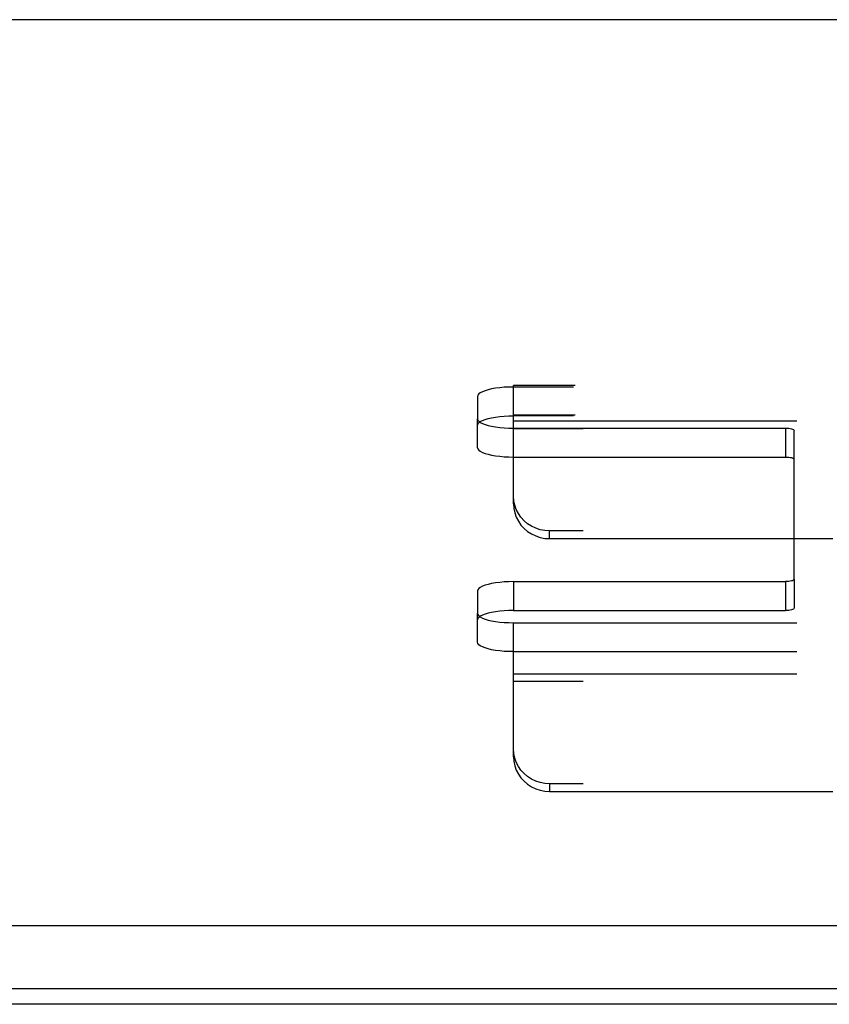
# Model space of a CAD drawing. Header units: inches. Extents: x 0 to 179, y 0 to 116.
# Tile 180 of 234: x 74.56 to 77.38, y 81.13 to 84.55. Entities that reach past the tile are written whole.
import ezdxf

# ---------------------------------------------------------------- set-up
doc = ezdxf.new("R2010")
doc.units = ezdxf.units.IN
doc.header["$LTSCALE"] = 9.842105
doc.header["$MEASUREMENT"] = 0
doc.linetypes.add('HIDDEN', pattern=[0.2, 0.1, -0.1])
doc.layers.get('0').update_dxf_attribs({"linetype": 'CONTINUOUS'})
doc.layers.add('DEFAULT_2', color=8, linetype='HIDDEN')
doc.layers.add('RIGHTHAND_DOOR_ASSEMBLY', color=7, linetype='CONTINUOUS')

msp = doc.modelspace()

# ---------------------------------------------------------------- linework, layer by layer
at = {"color": 7, "linetype": 'Continuous'}
for p, q in [((78.599, 84.5479), (34.79, 84.5479)), ((34.4289, 81.399), (78.9601, 81.399)), ((34.4445, 81.1807), (78.9445, 81.1807))]:
    msp.add_line(p, q, dxfattribs=at)
at = {"layer": 'DEFAULT_2', "color": 8, "linetype": 'HIDDEN'}
for p, q in [((76.278, 83.2711), (76.278, 83.2768)), ((80.429, 83.2768), (76.278, 83.2768)), ((76.153, 83.2387), (76.153, 83.1606)), ((76.278, 82.8648), (76.278, 83.2711)), ((80.4235, 83.2711), (76.278, 83.2711)), ((80.429, 83.1728), (76.278, 83.1728)), ((80.4235, 83.1706), (76.278, 83.1706)), ((76.153, 83.0602), (76.153, 83.1606)), ((76.278, 83.153), (80.4565, 83.153)), ((76.278, 83.1283), (77.223, 83.1283)), ((80.4565, 83.1261), (76.278, 83.1261)), ((77.223, 83.1283), (77.223, 83.0278)), ((77.253, 82.6022), (77.253, 83.1205)), ((76.278, 83.0278), (77.223, 83.0278)), ((76.403, 82.7441), (76.403, 82.771)), ((80.4565, 82.771), (76.403, 82.771)), ((76.403, 82.7441), (80.4565, 82.7441)), ((76.278, 82.5945), (76.278, 82.494)), ((76.278, 82.5945), (77.223, 82.5945)), ((77.223, 82.5945), (77.223, 82.494)), ((77.253, 82.6022), (77.253, 82.5018)), ((76.153, 82.5621), (76.153, 82.484)), ((76.278, 82.494), (77.223, 82.494)), ((76.153, 82.3836), (76.153, 82.484)), ((76.278, 81.9859), (76.278, 82.4517)), ((76.278, 82.4517), (80.4235, 82.4517)), ((76.278, 82.3512), (80.4235, 82.3512)), ((76.278, 82.2741), (80.4565, 82.2741)), ((80.4565, 82.2471), (76.278, 82.2471)), ((76.403, 81.892), (76.403, 81.8651)), ((80.4565, 81.892), (76.403, 81.892)), ((76.403, 81.8651), (80.4565, 81.8651))]:
    msp.add_line(p, q, dxfattribs=at)
for points in [[(76.278, 83.2711), (76.2615, 83.2708), (76.2456, 83.27), (76.2301, 83.2686), (76.2155, 83.2668), (76.2019, 83.2644), (76.1896, 83.2616), (76.1788, 83.2584), (76.1697, 83.2549), (76.1625, 83.2511), (76.1572, 83.2471), (76.1541, 83.243), (76.153, 83.2387)], [(76.153, 83.1383), (76.1541, 83.1425), (76.1572, 83.1467), (76.1625, 83.1507), (76.1697, 83.1545), (76.1788, 83.158), (76.1896, 83.1612), (76.2019, 83.164), (76.2155, 83.1663), (76.2301, 83.1682), (76.2456, 83.1695), (76.2615, 83.1704), (76.278, 83.1706)], [(76.153, 83.1606), (76.1541, 83.1564), (76.1572, 83.1523), (76.1625, 83.1483), (76.1697, 83.1445), (76.1788, 83.141), (76.1896, 83.1378), (76.2019, 83.135), (76.2155, 83.1326), (76.2301, 83.1308), (76.2456, 83.1294), (76.2615, 83.1286), (76.278, 83.1283)], [(77.223, 83.1283), (77.2289, 83.1281), (77.2344, 83.1277), (77.2396, 83.127), (77.2442, 83.126), (77.2479, 83.1248), (77.2507, 83.1235), (77.2523, 83.1221), (77.253, 83.1205)], [(76.153, 83.0602), (76.1541, 83.0559), (76.1572, 83.0518), (76.1625, 83.0478), (76.1697, 83.044), (76.1788, 83.0405), (76.1896, 83.0373), (76.2019, 83.0345), (76.2155, 83.0322), (76.2301, 83.0303), (76.2456, 83.0289), (76.2615, 83.0281), (76.278, 83.0278)], [(77.223, 83.0278), (77.2289, 83.0277), (77.2344, 83.0272), (77.2396, 83.0265), (77.2442, 83.0256), (77.2479, 83.0244), (77.2507, 83.023), (77.2523, 83.0216), (77.253, 83.0201)], [(76.403, 82.771), (76.3865, 82.7721), (76.3706, 82.7751), (76.3551, 82.7802), (76.3405, 82.7872), (76.3269, 82.7959), (76.3146, 82.8064), (76.3038, 82.8182), (76.2947, 82.8314), (76.2875, 82.8455), (76.2822, 82.8605), (76.2791, 82.8758), (76.278, 82.8917)], [(76.278, 82.8648), (76.2791, 82.8489), (76.2822, 82.8336), (76.2875, 82.8186), (76.2947, 82.8044), (76.3038, 82.7913), (76.3146, 82.7794), (76.3269, 82.769), (76.3405, 82.7602), (76.3551, 82.7533), (76.3706, 82.7482), (76.3865, 82.7451), (76.403, 82.7441)], [(76.278, 82.5945), (76.2615, 82.5942), (76.2456, 82.5934), (76.2301, 82.592), (76.2155, 82.5901), (76.2019, 82.5878), (76.1896, 82.585), (76.1788, 82.5818), (76.1697, 82.5783), (76.1625, 82.5745), (76.1572, 82.5705), (76.1541, 82.5664), (76.153, 82.5621)], [(77.253, 82.6022), (77.2523, 82.6007), (77.2507, 82.5993), (77.2479, 82.5979), (77.2442, 82.5968), (77.2396, 82.5958), (77.2344, 82.5951), (77.2289, 82.5946), (77.223, 82.5945)], [(76.278, 82.494), (76.2615, 82.4937), (76.2456, 82.4929), (76.2301, 82.4916), (76.2155, 82.4897), (76.2019, 82.4873), (76.1896, 82.4845), (76.1788, 82.4814), (76.1697, 82.4778), (76.1625, 82.4741), (76.1572, 82.47), (76.1541, 82.4659), (76.153, 82.4617)], [(77.253, 82.5018), (77.2523, 82.5002), (77.2507, 82.4988), (77.2479, 82.4975), (77.2442, 82.4963), (77.2396, 82.4953), (77.2344, 82.4946), (77.2289, 82.4942), (77.223, 82.494)], [(76.153, 82.484), (76.1541, 82.4798), (76.1572, 82.4757), (76.1625, 82.4717), (76.1697, 82.4679), (76.1788, 82.4643), (76.1896, 82.4612), (76.2019, 82.4584), (76.2155, 82.456), (76.2301, 82.4541), (76.2456, 82.4528), (76.2615, 82.452), (76.278, 82.4517)], [(76.278, 82.3512), (76.2615, 82.3515), (76.2456, 82.3523), (76.2301, 82.3537), (76.2155, 82.3556), (76.2019, 82.3579), (76.1896, 82.3607), (76.1788, 82.3639), (76.1697, 82.3674), (76.1625, 82.3712), (76.1572, 82.3752), (76.1541, 82.3793), (76.153, 82.3836)], [(76.403, 81.892), (76.3865, 81.8931), (76.3706, 81.8962), (76.3551, 81.9012), (76.3405, 81.9082), (76.3269, 81.917), (76.3146, 81.9274), (76.3038, 81.9393), (76.2947, 81.9524), (76.2875, 81.9666), (76.2822, 81.9815), (76.2791, 81.9969), (76.278, 82.0128)], [(76.278, 81.9859), (76.2791, 81.97), (76.2822, 81.9546), (76.2875, 81.9397), (76.2947, 81.9255), (76.3038, 81.9124), (76.3146, 81.9005), (76.3269, 81.8901), (76.3405, 81.8813), (76.3551, 81.8743), (76.3706, 81.8692), (76.3865, 81.8662), (76.403, 81.8651)]]:
    msp.add_lwpolyline(points, dxfattribs=at)
at = {"layer": 'RIGHTHAND_DOOR_ASSEMBLY', "color": 3, "linetype": 'Continuous'}
msp.add_line((80.0257, 81.1253), (57.2392, 81.1253), dxfattribs=at)

doc.saveas('drawing.dxf')
